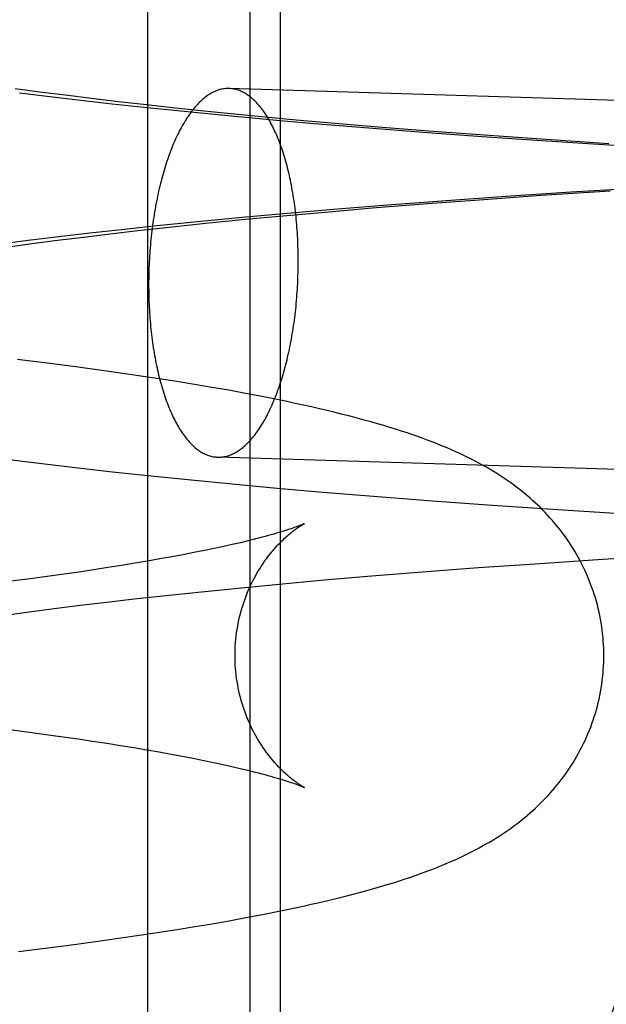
# Model space of a CAD drawing. Header units: inches. Extents: x 0 to 243, y 0 to 157.
# Tile 25 of 84: x 74.559 to 74.6211, y 82.6921 to 82.7962. Entities that reach past the tile are written whole.
import ezdxf

# ---------------------------------------------------------------- set-up
doc = ezdxf.new("R2010")
doc.units = ezdxf.units.IN
doc.header["$LTSCALE"] = 13.348617
doc.header["$MEASUREMENT"] = 0
doc.linetypes.add('HIDDEN', pattern=[0.2, 0.1, -0.1])
doc.layers.add('DEFAULT_2', color=8, linetype='HIDDEN')

msp = doc.modelspace()

# ---------------------------------------------------------------- linework, layer by layer
at = {"layer": 'DEFAULT_2', "color": 8, "linetype": 'HIDDEN'}
for p, q in [((74.57256, 82.79786), (74.57256, 82.64161)), ((74.58336, 82.79786), (74.58336, 82.64161)), ((74.58657, 82.79786), (74.58657, 82.64161)), ((74.56115, 82.78854), (74.55856, 82.78889)), ((74.55901, 82.78846), (74.56221, 82.78806)), ((74.56384, 82.7882), (74.56115, 82.78854)), ((74.78865, 82.78247), (74.58118, 82.78891)), ((74.56221, 82.78806), (74.56547, 82.78768)), ((74.56661, 82.78785), (74.56384, 82.7882)), ((74.56547, 82.78768), (74.56879, 82.7873)), ((74.56948, 82.78751), (74.56661, 82.78785)), ((74.57243, 82.78718), (74.56948, 82.78751)), ((74.56879, 82.7873), (74.57217, 82.78694)), ((74.57217, 82.78694), (74.57676, 82.78647)), ((74.57546, 82.78685), (74.57243, 82.78718)), ((74.57961, 82.78641), (74.57546, 82.78685)), ((74.57676, 82.78647), (74.58144, 82.78601)), ((74.58389, 82.78599), (74.57961, 82.78641)), ((74.58144, 82.78601), (74.5862, 82.78557)), ((74.58828, 82.78558), (74.58389, 82.78599)), ((74.5862, 82.78557), (74.59103, 82.78515)), ((74.59277, 82.78519), (74.58828, 82.78558)), ((74.59103, 82.78515), (74.59594, 82.78475)), ((74.59736, 82.7848), (74.59277, 82.78519)), ((74.59594, 82.78475), (74.60215, 82.78427)), ((74.60321, 82.78434), (74.59736, 82.7848)), ((74.60215, 82.78427), (74.60844, 82.78381)), ((74.60917, 82.7839), (74.60321, 82.78434)), ((74.60844, 82.78381), (74.61479, 82.78338)), ((74.61521, 82.78348), (74.60917, 82.7839)), ((74.61479, 82.78338), (74.62246, 82.7829)), ((74.62133, 82.78308), (74.61521, 82.78348)), ((74.61413, 82.77762), (74.62147, 82.77809)), ((74.62507, 82.77842), (74.61736, 82.77795)), ((74.60464, 82.77708), (74.59838, 82.77661)), ((74.60215, 82.77675), (74.6081, 82.77719)), ((74.61098, 82.77753), (74.60464, 82.77708)), ((74.6081, 82.77719), (74.61413, 82.77762)), ((74.61736, 82.77795), (74.61098, 82.77753)), ((74.5922, 82.77611), (74.58733, 82.77569)), ((74.59175, 82.77589), (74.59632, 82.77628)), ((74.59838, 82.77661), (74.5922, 82.77611)), ((74.59632, 82.77628), (74.60215, 82.77675)), ((74.58254, 82.77526), (74.57782, 82.77481)), ((74.57866, 82.77466), (74.58291, 82.77508)), ((74.58733, 82.77569), (74.58254, 82.77526)), ((74.58291, 82.77508), (74.58728, 82.77549)), ((74.58728, 82.77549), (74.59175, 82.77589)), ((74.56979, 82.77397), (74.56644, 82.7736)), ((74.5686, 82.77355), (74.57153, 82.77389)), ((74.5732, 82.77434), (74.56979, 82.77397)), ((74.57153, 82.77389), (74.57453, 82.77422)), ((74.57782, 82.77481), (74.5732, 82.77434)), ((74.57453, 82.77422), (74.57866, 82.77466)), ((74.55993, 82.77283), (74.55676, 82.77242)), ((74.56315, 82.77322), (74.55993, 82.77283)), ((74.56035, 82.77252), (74.56301, 82.77287)), ((74.56301, 82.77287), (74.56576, 82.77321)), ((74.56644, 82.7736), (74.56315, 82.77322)), ((74.56576, 82.77321), (74.5686, 82.77355)), ((74.55779, 82.77217), (74.56035, 82.77252)), ((74.56192, 82.75987), (74.55881, 82.76026)), ((74.56497, 82.75948), (74.56192, 82.75987)), ((74.56796, 82.75907), (74.56497, 82.75948)), ((74.56992, 82.75879), (74.56796, 82.75907)), ((74.57185, 82.75851), (74.56992, 82.75879)), ((74.57376, 82.75822), (74.57185, 82.75851)), ((74.57564, 82.75792), (74.57376, 82.75822)), ((74.5775, 82.75762), (74.57564, 82.75792)), ((74.57933, 82.75731), (74.5775, 82.75762)), ((74.58113, 82.757), (74.57933, 82.75731)), ((74.58291, 82.75667), (74.58113, 82.757)), ((74.58467, 82.75634), (74.58291, 82.75667)), ((74.55591, 82.74995), (74.55905, 82.74955)), ((74.78744, 82.74348), (74.57997, 82.74993)), ((74.55905, 82.74955), (74.56225, 82.74915)), ((74.56225, 82.74915), (74.56551, 82.74877)), ((74.56551, 82.74877), (74.56884, 82.74839)), ((74.56884, 82.74839), (74.57222, 82.74803)), ((74.57222, 82.74803), (74.57681, 82.74756)), ((74.57681, 82.74756), (74.58149, 82.7471)), ((74.58149, 82.7471), (74.58626, 82.74667)), ((74.58626, 82.74667), (74.5911, 82.74624)), ((74.5911, 82.74624), (74.596, 82.74584)), ((74.596, 82.74584), (74.60222, 82.74536)), ((74.60222, 82.74536), (74.60851, 82.7449)), ((74.60851, 82.7449), (74.61486, 82.74447)), ((74.61486, 82.74447), (74.62253, 82.74399)), ((74.58151, 82.74069), (74.58058, 82.74048)), ((74.58239, 82.74089), (74.58151, 82.74069)), ((74.5832, 82.74109), (74.58239, 82.74089)), ((74.57631, 82.73962), (74.57511, 82.73939)), ((74.57746, 82.73984), (74.57631, 82.73962)), ((74.57856, 82.74006), (74.57746, 82.73984)), ((74.5796, 82.74027), (74.57856, 82.74006)), ((74.58058, 82.74048), (74.5796, 82.74027)), ((74.61964, 82.73908), (74.62702, 82.73953)), ((74.5698, 82.73848), (74.56835, 82.73825)), ((74.5712, 82.73871), (74.5698, 82.73848)), ((74.57255, 82.73894), (74.5712, 82.73871)), ((74.57386, 82.73917), (74.57255, 82.73894)), ((74.57511, 82.73939), (74.57386, 82.73917)), ((74.60754, 82.73825), (74.61356, 82.73867)), ((74.61356, 82.73867), (74.61964, 82.73908)), ((74.56292, 82.73745), (74.56043, 82.73711)), ((74.56531, 82.73779), (74.56292, 82.73745)), ((74.56685, 82.73802), (74.56531, 82.73779)), ((74.56835, 82.73825), (74.56685, 82.73802)), ((74.59582, 82.73734), (74.60162, 82.7378)), ((74.60162, 82.7378), (74.60754, 82.73825)), ((74.56043, 82.73711), (74.55785, 82.73677)), ((74.58247, 82.73613), (74.58682, 82.73655)), ((74.58682, 82.73655), (74.59127, 82.73695)), ((74.59127, 82.73695), (74.59582, 82.73734)), ((74.57414, 82.73528), (74.57824, 82.73571)), ((74.57824, 82.73571), (74.58247, 82.73613)), ((74.56542, 82.73427), (74.56824, 82.73461)), ((74.56824, 82.73461), (74.57115, 82.73494)), ((74.57115, 82.73494), (74.57414, 82.73528)), ((74.5575, 82.73322), (74.56004, 82.73357)), ((74.56004, 82.73357), (74.56268, 82.73392)), ((74.56268, 82.73392), (74.56542, 82.73427)), ((74.55771, 82.72116), (74.5603, 82.72082)), ((74.5603, 82.72082), (74.5628, 82.72048)), ((74.5628, 82.72048), (74.5652, 82.72014)), ((74.5652, 82.72014), (74.56674, 82.71991)), ((74.56674, 82.71991), (74.56825, 82.71968)), ((74.56825, 82.71968), (74.5697, 82.71945)), ((74.5697, 82.71945), (74.57111, 82.71922)), ((74.57111, 82.71922), (74.57247, 82.71899)), ((74.57247, 82.71899), (74.57377, 82.71876)), ((74.57377, 82.71876), (74.57503, 82.71853)), ((74.57503, 82.71853), (74.57624, 82.71831)), ((74.57624, 82.71831), (74.57739, 82.71809)), ((74.57739, 82.71809), (74.57849, 82.71787)), ((74.57849, 82.71787), (74.57954, 82.71765)), ((74.57954, 82.71765), (74.58053, 82.71744)), ((74.58053, 82.71744), (74.58146, 82.71723)), ((74.58146, 82.71723), (74.58234, 82.71703)), ((74.58117, 82.70092), (74.58295, 82.70125)), ((74.58295, 82.70125), (74.5847, 82.70158)), ((74.5847, 82.70158), (74.58643, 82.70192)), ((74.57381, 82.6997), (74.57569, 82.69999)), ((74.57569, 82.69999), (74.57754, 82.70029)), ((74.57754, 82.70029), (74.57937, 82.7006)), ((74.57937, 82.7006), (74.58117, 82.70092)), ((74.56803, 82.69885), (74.56998, 82.69913)), ((74.56998, 82.69913), (74.57191, 82.69941)), ((74.57191, 82.69941), (74.57381, 82.6997)), ((74.5589, 82.69767), (74.562, 82.69805)), ((74.562, 82.69805), (74.56504, 82.69844)), ((74.56504, 82.69844), (74.56803, 82.69885))]:
    msp.add_line(p, q, dxfattribs=at)
for points in [[(74.58118, 82.78891), (74.58106, 82.78891), (74.58094, 82.78891), (74.58082, 82.7889), (74.5807, 82.78889), (74.58057, 82.78887), (74.58045, 82.78885), (74.58033, 82.78883), (74.58021, 82.7888), (74.58009, 82.78876), (74.57997, 82.78872), (74.57984, 82.78868), (74.57972, 82.78863), (74.5796, 82.78857), (74.57948, 82.78851), (74.57936, 82.78845), (74.57924, 82.78838), (74.57912, 82.78831), (74.579, 82.78824), (74.57888, 82.78816), (74.57876, 82.78807), (74.57864, 82.78798), (74.57853, 82.78789), (74.57841, 82.78779), (74.57829, 82.78769), (74.57818, 82.78758), (74.57806, 82.78747), (74.57794, 82.78735), (74.57783, 82.78723), (74.57772, 82.78711), (74.5776, 82.78698), (74.57749, 82.78685), (74.57738, 82.78671), (74.57727, 82.78657), (74.57716, 82.78643), (74.57705, 82.78628), (74.57694, 82.78613), (74.57683, 82.78597), (74.57672, 82.78581), (74.57662, 82.78564), (74.57651, 82.78548), (74.57641, 82.7853), (74.57631, 82.78513), (74.5762, 82.78495), (74.5761, 82.78476), (74.576, 82.78458), (74.5759, 82.78439), (74.57581, 82.78419), (74.57571, 82.784), (74.57561, 82.78379), (74.57552, 82.78359), (74.57543, 82.78338), (74.57533, 82.78317), (74.57524, 82.78296), (74.57515, 82.78274), (74.57507, 82.78252), (74.57498, 82.78229), (74.57489, 82.78207), (74.57481, 82.78184), (74.57473, 82.7816), (74.57465, 82.78137), (74.57457, 82.78113), (74.57449, 82.78089), (74.57441, 82.78064), (74.57433, 82.7804), (74.57426, 82.78015), (74.57419, 82.7799), (74.57412, 82.77964), (74.57405, 82.77939), (74.57398, 82.77913), (74.57391, 82.77886), (74.57385, 82.7786), (74.57378, 82.77834), (74.57372, 82.77807), (74.57366, 82.7778), (74.5736, 82.77753), (74.57355, 82.77725), (74.57349, 82.77698), (74.57344, 82.7767), (74.57339, 82.77642), (74.57334, 82.77614), (74.57329, 82.77585), (74.57324, 82.77557), (74.5732, 82.77529), (74.57315, 82.775), (74.57311, 82.77471), (74.57307, 82.77442), (74.57303, 82.77413), (74.573, 82.77384), (74.57296, 82.77354), (74.57293, 82.77325), (74.5729, 82.77296), (74.57287, 82.77266), (74.57285, 82.77236), (74.57282, 82.77207), (74.5728, 82.77177), (74.57278, 82.77147), (74.57276, 82.77117), (74.57274, 82.77087), (74.57272, 82.77057), (74.57271, 82.77027), (74.5727, 82.76997), (74.57269, 82.76967), (74.57268, 82.76937), (74.57267, 82.76907), (74.57267, 82.76877), (74.57266, 82.76847), (74.57266, 82.76817)], [(74.58849, 82.77067), (74.58849, 82.77097), (74.58848, 82.77127), (74.58848, 82.77157), (74.58847, 82.77186), (74.58846, 82.77216), (74.58845, 82.77246), (74.58844, 82.77275), (74.58843, 82.77305), (74.58841, 82.77334), (74.58839, 82.77364), (74.58837, 82.77393), (74.58835, 82.77422), (74.58833, 82.77451), (74.5883, 82.7748), (74.58828, 82.77509), (74.58825, 82.77538), (74.58822, 82.77566), (74.58818, 82.77594), (74.58815, 82.77623), (74.58811, 82.77651), (74.58808, 82.77679), (74.58804, 82.77706), (74.588, 82.77734), (74.58795, 82.77761), (74.58791, 82.77788), (74.58786, 82.77815), (74.58781, 82.77842), (74.58776, 82.77868), (74.58771, 82.77895), (74.58766, 82.77921), (74.5876, 82.77947), (74.58755, 82.77972), (74.58749, 82.77998), (74.58743, 82.78023), (74.58736, 82.78048), (74.5873, 82.78072), (74.58724, 82.78097), (74.58717, 82.78121), (74.5871, 82.78144), (74.58703, 82.78168), (74.58696, 82.78191), (74.58689, 82.78214), (74.58681, 82.78237), (74.58674, 82.78259), (74.58666, 82.78281), (74.58658, 82.78302), (74.5865, 82.78324), (74.58642, 82.78345), (74.58634, 82.78365), (74.58625, 82.78386), (74.58617, 82.78406), (74.58608, 82.78425), (74.58599, 82.78445), (74.5859, 82.78464), (74.58581, 82.78482), (74.58572, 82.785), (74.58563, 82.78518), (74.58553, 82.78536), (74.58544, 82.78553), (74.58534, 82.7857), (74.58524, 82.78586), (74.58515, 82.78602), (74.58505, 82.78617), (74.58494, 82.78633), (74.58484, 82.78647), (74.58474, 82.78662), (74.58464, 82.78676), (74.58453, 82.78689), (74.58442, 82.78702), (74.58432, 82.78715), (74.58421, 82.78727), (74.5841, 82.78739), (74.58399, 82.7875), (74.58388, 82.78761), (74.58377, 82.78772), (74.58366, 82.78782), (74.58355, 82.78792), (74.58343, 82.78801), (74.58332, 82.7881), (74.5832, 82.78818), (74.58309, 82.78826), (74.58297, 82.78834), (74.58286, 82.78841), (74.58274, 82.78847), (74.58262, 82.78853), (74.5825, 82.78859), (74.58239, 82.78864), (74.58227, 82.78869), (74.58215, 82.78873), (74.58203, 82.78877), (74.58191, 82.78881), (74.58179, 82.78883), (74.58167, 82.78886), (74.58155, 82.78888), (74.58143, 82.78889), (74.5813, 82.78891), (74.58118, 82.78891)], [(74.57997, 82.74993), (74.58009, 82.74993), (74.58021, 82.74993), (74.58033, 82.74994), (74.58045, 82.74995), (74.58057, 82.74997), (74.5807, 82.74999), (74.58082, 82.75002), (74.58094, 82.75005), (74.58106, 82.75008), (74.58118, 82.75012), (74.5813, 82.75017), (74.58143, 82.75022), (74.58155, 82.75027), (74.58167, 82.75033), (74.58179, 82.75039), (74.58191, 82.75046), (74.58203, 82.75053), (74.58215, 82.75061), (74.58227, 82.75069), (74.58239, 82.75077), (74.5825, 82.75086), (74.58262, 82.75095), (74.58274, 82.75105), (74.58286, 82.75116), (74.58297, 82.75126), (74.58309, 82.75137), (74.5832, 82.75149), (74.58332, 82.75161), (74.58343, 82.75173), (74.58355, 82.75186), (74.58366, 82.75199), (74.58377, 82.75213), (74.58388, 82.75227), (74.58399, 82.75242), (74.5841, 82.75256), (74.58421, 82.75272), (74.58432, 82.75287), (74.58442, 82.75303), (74.58453, 82.7532), (74.58464, 82.75337), (74.58474, 82.75354), (74.58484, 82.75372), (74.58494, 82.75389), (74.58505, 82.75408), (74.58515, 82.75427), (74.58524, 82.75446), (74.58534, 82.75465), (74.58544, 82.75485), (74.58553, 82.75505), (74.58563, 82.75525), (74.58572, 82.75546), (74.58581, 82.75567), (74.5859, 82.75589), (74.58599, 82.7561), (74.58608, 82.75632), (74.58617, 82.75655), (74.58625, 82.75678), (74.58634, 82.75701), (74.58642, 82.75724), (74.5865, 82.75747), (74.58658, 82.75771), (74.58666, 82.75795), (74.58674, 82.7582), (74.58681, 82.75844), (74.58689, 82.75869), (74.58696, 82.75895), (74.58703, 82.7592), (74.5871, 82.75946), (74.58717, 82.75972), (74.58724, 82.75998), (74.5873, 82.76024), (74.58736, 82.76051), (74.58743, 82.76078), (74.58749, 82.76105), (74.58755, 82.76132), (74.5876, 82.76159), (74.58766, 82.76187), (74.58771, 82.76214), (74.58776, 82.76242), (74.58781, 82.76271), (74.58786, 82.76299), (74.58791, 82.76327), (74.58795, 82.76356), (74.588, 82.76384), (74.58804, 82.76413), (74.58808, 82.76442), (74.58811, 82.76471), (74.58815, 82.765), (74.58818, 82.7653), (74.58822, 82.76559), (74.58825, 82.76589), (74.58828, 82.76618), (74.5883, 82.76648), (74.58833, 82.76678), (74.58835, 82.76707), (74.58837, 82.76737), (74.58839, 82.76767), (74.58841, 82.76797), (74.58843, 82.76827), (74.58844, 82.76857), (74.58845, 82.76887), (74.58846, 82.76917), (74.58847, 82.76947), (74.58848, 82.76977), (74.58848, 82.77007), (74.58849, 82.77037), (74.58849, 82.77067)], [(74.57266, 82.76817), (74.57266, 82.76787), (74.57267, 82.76758), (74.57267, 82.76728), (74.57268, 82.76698), (74.57269, 82.76668), (74.5727, 82.76638), (74.57271, 82.76609), (74.57272, 82.76579), (74.57274, 82.7655), (74.57276, 82.7652), (74.57278, 82.76491), (74.5728, 82.76462), (74.57282, 82.76433), (74.57285, 82.76404), (74.57287, 82.76375), (74.5729, 82.76347), (74.57293, 82.76318), (74.57296, 82.7629), (74.573, 82.76262), (74.57303, 82.76234), (74.57307, 82.76206), (74.57311, 82.76178), (74.57315, 82.7615), (74.5732, 82.76123), (74.57324, 82.76096), (74.57329, 82.76069), (74.57334, 82.76042), (74.57339, 82.76016), (74.57344, 82.75989), (74.57349, 82.75963), (74.57355, 82.75938), (74.5736, 82.75912), (74.57366, 82.75887), (74.57372, 82.75861), (74.57378, 82.75837), (74.57385, 82.75812), (74.57391, 82.75788), (74.57398, 82.75764), (74.57405, 82.7574), (74.57412, 82.75716), (74.57419, 82.75693), (74.57426, 82.7567), (74.57433, 82.75648), (74.57441, 82.75625), (74.57449, 82.75603), (74.57457, 82.75582), (74.57465, 82.7556), (74.57473, 82.75539), (74.57481, 82.75519), (74.57489, 82.75498), (74.57498, 82.75478), (74.57507, 82.75459), (74.57515, 82.7544), (74.57524, 82.75421), (74.57533, 82.75402), (74.57543, 82.75384), (74.57552, 82.75366), (74.57561, 82.75348), (74.57571, 82.75331), (74.57581, 82.75315), (74.5759, 82.75298), (74.576, 82.75282), (74.5761, 82.75267), (74.5762, 82.75252), (74.57631, 82.75237), (74.57641, 82.75223), (74.57651, 82.75209), (74.57662, 82.75195), (74.57672, 82.75182), (74.57683, 82.75169), (74.57694, 82.75157), (74.57705, 82.75145), (74.57716, 82.75134), (74.57727, 82.75123), (74.57738, 82.75112), (74.57749, 82.75102), (74.5776, 82.75092), (74.57772, 82.75083), (74.57783, 82.75074), (74.57794, 82.75066), (74.57806, 82.75058), (74.57818, 82.75051), (74.57829, 82.75044), (74.57841, 82.75037), (74.57853, 82.75031), (74.57864, 82.75025), (74.57876, 82.7502), (74.57888, 82.75015), (74.579, 82.75011), (74.57912, 82.75007), (74.57924, 82.75004), (74.57936, 82.75001), (74.57948, 82.74998), (74.5796, 82.74996), (74.57972, 82.74995), (74.57984, 82.74994), (74.57997, 82.74993)], [(74.6208, 82.72896), (74.6208, 82.72931), (74.62079, 82.7297), (74.62077, 82.73009), (74.62075, 82.73048), (74.62072, 82.73087), (74.62068, 82.73126), (74.62063, 82.73165), (74.62058, 82.73203), (74.62052, 82.73242), (74.62045, 82.7328), (74.62038, 82.73318), (74.6203, 82.73356), (74.62021, 82.73394), (74.62012, 82.73432), (74.62002, 82.73469), (74.61991, 82.73506), (74.61979, 82.73543), (74.61967, 82.7358), (74.61955, 82.73616), (74.61941, 82.73652), (74.61927, 82.73688), (74.61913, 82.73723), (74.61898, 82.73759), (74.61882, 82.73793), (74.61865, 82.73828), (74.61849, 82.73862), (74.61831, 82.73896), (74.61813, 82.73929), (74.61795, 82.73962), (74.61776, 82.73994), (74.61756, 82.74026), (74.61736, 82.74058), (74.61716, 82.74089), (74.61695, 82.7412), (74.61674, 82.74151), (74.61652, 82.74181), (74.6163, 82.7421), (74.61607, 82.7424), (74.61584, 82.74268), (74.6156, 82.74297), (74.61536, 82.74325), (74.61511, 82.74353), (74.61486, 82.7438), (74.61461, 82.74407), (74.61435, 82.74434), (74.61409, 82.7446), (74.61382, 82.74486), (74.61355, 82.74511), (74.61327, 82.74536), (74.613, 82.74561), (74.61272, 82.74585), (74.61243, 82.74609), (74.61214, 82.74632), (74.61185, 82.74655), (74.61156, 82.74677), (74.61126, 82.747), (74.61096, 82.74721), (74.61066, 82.74743), (74.61034, 82.74764), (74.61003, 82.74786), (74.6097, 82.74807), (74.60937, 82.74828), (74.60903, 82.74848), (74.60868, 82.74869), (74.60832, 82.7489), (74.60796, 82.7491), (74.60759, 82.74931), (74.6072, 82.74951), (74.60681, 82.74971), (74.60641, 82.74991), (74.606, 82.75011), (74.60557, 82.75031), (74.60514, 82.75051), (74.60469, 82.75071), (74.60423, 82.75091), (74.60375, 82.75111), (74.60326, 82.75131), (74.60275, 82.75151), (74.60223, 82.75171), (74.6017, 82.75191), (74.60115, 82.7521), (74.60059, 82.7523), (74.60001, 82.75249), (74.59942, 82.75269), (74.59881, 82.75288), (74.59819, 82.75308), (74.59754, 82.75327), (74.59687, 82.75347), (74.59618, 82.75367), (74.59547, 82.75386), (74.59473, 82.75406), (74.59396, 82.75426), (74.59318, 82.75446), (74.59238, 82.75466), (74.59156, 82.75486), (74.59072, 82.75505), (74.58988, 82.75525), (74.58903, 82.75544), (74.58817, 82.75562), (74.5873, 82.75581), (74.58643, 82.75599), (74.58467, 82.75634)], [(74.5818, 82.72896), (74.58181, 82.72928), (74.58182, 82.72963), (74.58183, 82.72998), (74.58186, 82.73033), (74.58189, 82.73068), (74.58193, 82.73102), (74.58197, 82.73137), (74.58202, 82.73171), (74.58208, 82.73205), (74.58214, 82.73239), (74.58221, 82.73272), (74.58229, 82.73305), (74.58237, 82.73338), (74.58245, 82.7337), (74.58255, 82.73402), (74.58265, 82.73433), (74.58275, 82.73464), (74.58286, 82.73495), (74.58297, 82.73525), (74.58308, 82.73554), (74.5832, 82.73583), (74.58333, 82.73611), (74.58345, 82.73639), (74.58358, 82.73666), (74.58372, 82.73692), (74.58385, 82.73718), (74.58399, 82.73743), (74.58412, 82.73767), (74.58426, 82.73791), (74.58441, 82.73814), (74.58455, 82.73837), (74.58469, 82.73858), (74.58483, 82.73879), (74.58497, 82.739), (74.58512, 82.73919), (74.58526, 82.73938), (74.5854, 82.73957), (74.58554, 82.73974), (74.58568, 82.73992), (74.58582, 82.74008), (74.58596, 82.74024), (74.5861, 82.7404), (74.58623, 82.74055), (74.58637, 82.74069), (74.5865, 82.74082), (74.58663, 82.74095), (74.58675, 82.74108), (74.58688, 82.7412), (74.58701, 82.74132), (74.58713, 82.74144), (74.58725, 82.74154), (74.58737, 82.74165), (74.58748, 82.74174), (74.58759, 82.74184), (74.5877, 82.74192), (74.58781, 82.74201), (74.58791, 82.74209), (74.58801, 82.74217), (74.58811, 82.74224), (74.5882, 82.74231), (74.58829, 82.74238), (74.58838, 82.74244), (74.58846, 82.74249), (74.58854, 82.74255), (74.58862, 82.7426), (74.58869, 82.74264), (74.58876, 82.74268), (74.58882, 82.74272), (74.58888, 82.74276), (74.58893, 82.74279), (74.58898, 82.74282), (74.58902, 82.74284), (74.58906, 82.74286), (74.58909, 82.74288), (74.58911, 82.74289), (74.58913, 82.7429), (74.58914, 82.74291), (74.58915, 82.74291)], [(74.58915, 82.74291), (74.58914, 82.74291), (74.58912, 82.7429), (74.5891, 82.74289), (74.58906, 82.74287), (74.58902, 82.74285), (74.58897, 82.74283), (74.58891, 82.74281), (74.58884, 82.74278), (74.58876, 82.74274), (74.58867, 82.74271), (74.58857, 82.74267), (74.58846, 82.74263), (74.58834, 82.74258), (74.5882, 82.74253), (74.58806, 82.74248), (74.5879, 82.74243), (74.58773, 82.74237), (74.58755, 82.74231), (74.58735, 82.74224), (74.58715, 82.74218), (74.58693, 82.74211), (74.58669, 82.74204), (74.58644, 82.74196), (74.58618, 82.74188), (74.58591, 82.7418), (74.58562, 82.74172), (74.58531, 82.74164), (74.585, 82.74155), (74.58467, 82.74146), (74.58432, 82.74137), (74.58396, 82.74128), (74.58359, 82.74119), (74.5832, 82.74109)], [(74.58914, 82.715), (74.58915, 82.715), (74.58915, 82.715), (74.58915, 82.715), (74.58913, 82.71501), (74.58912, 82.71502), (74.58909, 82.71503), (74.58906, 82.71505), (74.58902, 82.71507), (74.58898, 82.71509), (74.58893, 82.71512), (74.58888, 82.71515), (74.58882, 82.71518), (74.58876, 82.71522), (74.58869, 82.71527), (74.58862, 82.71531), (74.58855, 82.71536), (74.58847, 82.71541), (74.58838, 82.71547), (74.5883, 82.71553), (74.58821, 82.7156), (74.58811, 82.71566), (74.58802, 82.71574), (74.58792, 82.71581), (74.58781, 82.71589), (74.58771, 82.71598), (74.5876, 82.71607), (74.58749, 82.71616), (74.58737, 82.71626), (74.58725, 82.71637), (74.58713, 82.71647), (74.58701, 82.71659), (74.58689, 82.7167), (74.58676, 82.71682), (74.58663, 82.71695), (74.5865, 82.71708), (74.58637, 82.71722), (74.58624, 82.71736), (74.5861, 82.71751), (74.58597, 82.71766), (74.58583, 82.71782), (74.58569, 82.71799), (74.58555, 82.71816), (74.58541, 82.71834), (74.58526, 82.71852), (74.58512, 82.71871), (74.58498, 82.71891), (74.58484, 82.71911), (74.58469, 82.71932), (74.58455, 82.71954), (74.58441, 82.71976), (74.58427, 82.71999), (74.58413, 82.72023), (74.58399, 82.72047), (74.58385, 82.72072), (74.58372, 82.72098), (74.58359, 82.72125), (74.58346, 82.72152), (74.58333, 82.72179), (74.58321, 82.72207), (74.58309, 82.72236), (74.58297, 82.72266), (74.58286, 82.72296), (74.58275, 82.72326), (74.58265, 82.72357), (74.58255, 82.72389), (74.58246, 82.72421), (74.58237, 82.72453), (74.58229, 82.72486), (74.58221, 82.72519), (74.58214, 82.72552), (74.58208, 82.72586), (74.58202, 82.7262), (74.58197, 82.72654), (74.58193, 82.72689), (74.58189, 82.72723), (74.58186, 82.72758), (74.58183, 82.72793), (74.58182, 82.72828), (74.58181, 82.72863), (74.5818, 82.72896)], [(74.58643, 82.70192), (74.58729, 82.7021), (74.58815, 82.70228), (74.58901, 82.70247), (74.58987, 82.70266), (74.59074, 82.70286), (74.59161, 82.70307), (74.59248, 82.70328), (74.59334, 82.70349), (74.59417, 82.7037), (74.59497, 82.70391), (74.59575, 82.70412), (74.59649, 82.70433), (74.5972, 82.70454), (74.59789, 82.70474), (74.59855, 82.70494), (74.59918, 82.70515), (74.5998, 82.70535), (74.60039, 82.70554), (74.60097, 82.70574), (74.60153, 82.70594), (74.60208, 82.70615), (74.60261, 82.70635), (74.60313, 82.70655), (74.60364, 82.70675), (74.60413, 82.70696), (74.60461, 82.70717), (74.60508, 82.70737), (74.60553, 82.70758), (74.60597, 82.70779), (74.6064, 82.708), (74.60682, 82.7082), (74.60722, 82.70841), (74.60761, 82.70862), (74.60799, 82.70882), (74.60836, 82.70903), (74.60871, 82.70924), (74.60906, 82.70945), (74.6094, 82.70966), (74.60974, 82.70987), (74.61006, 82.71008), (74.61038, 82.71029), (74.61069, 82.7105), (74.61099, 82.71072), (74.61129, 82.71094), (74.61159, 82.71116), (74.61188, 82.71138), (74.61217, 82.71161), (74.61245, 82.71184), (74.61274, 82.71208), (74.61302, 82.71232), (74.6133, 82.71257), (74.61357, 82.71282), (74.61384, 82.71307), (74.61411, 82.71333), (74.61437, 82.7136), (74.61463, 82.71386), (74.61489, 82.71413), (74.61514, 82.71441), (74.61538, 82.71468), (74.61562, 82.71496), (74.61585, 82.71525), (74.61608, 82.71554), (74.61631, 82.71583), (74.61653, 82.71612), (74.61675, 82.71642), (74.61696, 82.71673), (74.61717, 82.71704), (74.61738, 82.71735), (74.61758, 82.71767), (74.61777, 82.71799), (74.61796, 82.71831), (74.61814, 82.71864), (74.61832, 82.71897), (74.61849, 82.71931), (74.61866, 82.71965), (74.61883, 82.71999), (74.61898, 82.72034), (74.61913, 82.72069), (74.61928, 82.72105), (74.61942, 82.7214), (74.61955, 82.72176), (74.61968, 82.72213), (74.6198, 82.72249), (74.61991, 82.72286), (74.62002, 82.72323), (74.62012, 82.7236), (74.62021, 82.72398), (74.6203, 82.72435), (74.62038, 82.72473), (74.62045, 82.72511), (74.62052, 82.7255), (74.62058, 82.72588), (74.62063, 82.72627), (74.62068, 82.72665), (74.62072, 82.72704), (74.62075, 82.72743), (74.62077, 82.72782), (74.62079, 82.72821), (74.6208, 82.72859), (74.6208, 82.72896)], [(74.58234, 82.71703), (74.58316, 82.71683), (74.58355, 82.71674), (74.58392, 82.71664), (74.58428, 82.71655), (74.58463, 82.71646), (74.58496, 82.71637), (74.58528, 82.71628), (74.58559, 82.7162), (74.58588, 82.71611), (74.58615, 82.71603), (74.58642, 82.71596), (74.58667, 82.71588), (74.5869, 82.71581), (74.58712, 82.71574), (74.58733, 82.71567), (74.58753, 82.71561), (74.58771, 82.71555), (74.58788, 82.71549), (74.58804, 82.71543), (74.58819, 82.71538), (74.58833, 82.71533), (74.58914, 82.715)]]:
    msp.add_lwpolyline(points, dxfattribs=at)
msp.add_arc((74.85282, 82.59611), 0.25, 90, 270, dxfattribs=at)

doc.saveas('drawing.dxf')
